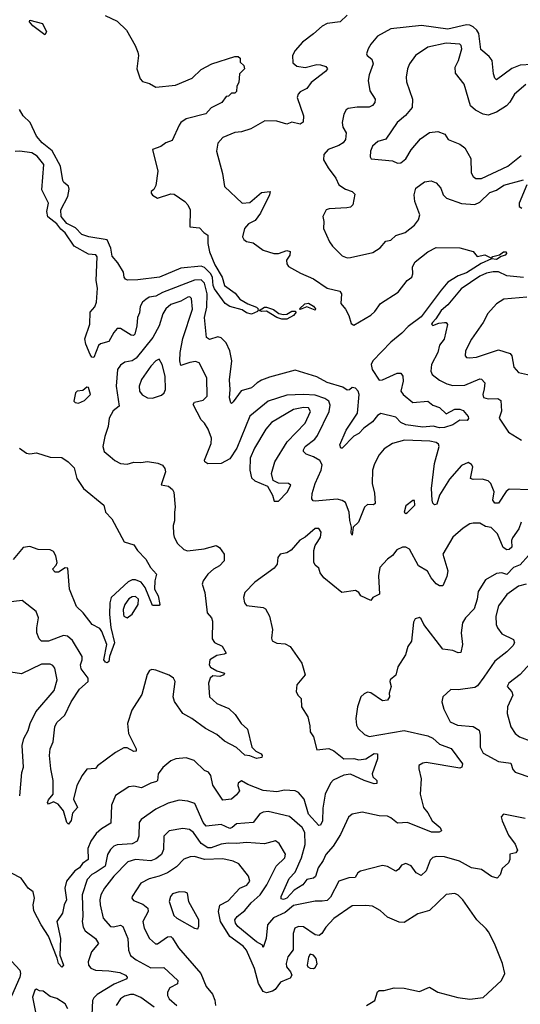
# Model space of a CAD drawing. Extents: x 1603745 to 1745082, y 385868 to 533966.
# Tile 127 of 256: x 1665114 to 1668096, y 435322 to 441188. Entities that reach past the tile are written whole.
import ezdxf

# ---------------------------------------------------------------- set-up
doc = ezdxf.new("R2010")
doc.units = 0

msp = doc.modelspace()

# ---------------------------------------------------------------- linework, layer by layer
at = {"layer": '0CON20XD'}
for points in [[(1665623.6, 441213.6), (1665695, 441180.4), (1665750, 441125), (1665802.7, 441035), (1665818.1, 440995), (1665821.4, 440975), (1665812, 440895), (1665831.2, 440835), (1665845, 440820.8), (1665887.6, 440807.6), (1665925, 440786.2), (1666041.8, 440798.2), (1666140.9, 440839.1), (1666195, 440891.1), (1666258.8, 440925), (1666395, 440968.1), (1666415, 440968.8), (1666428.3, 440958.3), (1666427.5, 440935), (1666450, 440915), (1666453.9, 440896.1), (1666423.3, 440865), (1666420, 440815), (1666408.3, 440791.7), (1666405, 440760), (1666395, 440750), (1666375, 440750), (1666358.3, 440731.7), (1666345, 440730), (1666318, 440695), (1666255, 440662.9), (1666222.1, 440627.9), (1666105, 440597.1), (1666075, 440575.8), (1666065, 440560), (1666021.8, 440468.2), (1665985.7, 440454.3), (1665955, 440432.3), (1665906.2, 440415), (1665938, 440285), (1665925, 440200), (1665913, 440177), (1665897.5, 440165), (1665897.5, 440155), (1665905, 440142.5), (1665935, 440124), (1666015, 440150.5), (1666035, 440148.5), (1666097.5, 440105), (1666116.4, 440085), (1666130.4, 440055), (1666128.1, 439955), (1666185, 439948.7), (1666210.9, 439920.9), (1666235.4, 439905.4), (1666234.2, 439855), (1666244, 439805), (1666277.3, 439727.3), (1666320.6, 439655), (1666334, 439605), (1666398.3, 439558.3), (1666425, 439522.7), (1666472.9, 439495), (1666525, 439475.5), (1666534.3, 439465), (1666529.7, 439450.3), (1666495, 439434.2), (1666465, 439440.9), (1666439.3, 439459.3), (1666365, 439480.5), (1666338.1, 439498.1), (1666273.9, 439585), (1666266, 439605), (1666263.3, 439653.3), (1666253.4, 439673.4), (1666215, 439711.8), (1666195, 439719.5), (1666075, 439707.7), (1665946.7, 439655), (1665817.9, 439637.9), (1665757, 439637), (1665745, 439642.5), (1665736.7, 439655), (1665732.5, 439685), (1665698.9, 439738.9), (1665665, 439778.5), (1665657.3, 439827.3), (1665636, 439876), (1665526, 439895), (1665485, 439909.2), (1665447.5, 439947.5), (1665394.8, 439975), (1665362.2, 440015), (1665359.8, 440055), (1665401, 440135), (1665408.9, 440178.9), (1665405, 440196.7), (1665377.4, 440217.4), (1665370.4, 440230.4), (1665357.8, 440315), (1665306.8, 440406.8), (1665248.4, 440455), (1665215.3, 440495), (1665175.9, 440575.9), (1665134.7, 440614.7), (1665112.7, 440652.7)], [(1665265, 441098.6), (1665191.9, 441151.9), (1665173.5, 441175), (1665174.2, 441185), (1665250, 441165), (1665273.5, 441115), (1665265, 441098.6)], [(1667065, 441215.7), (1667023.7, 441176.3), (1666945.4, 441164.6), (1666915, 441150), (1666865, 441103.1), (1666798.6, 441055), (1666754.4, 441005), (1666738.6, 440975), (1666742.1, 440932.1), (1666765, 440911.9), (1666815, 440903.5), (1666885, 440920.4), (1666905, 440920), (1666938.6, 440908.6), (1666947.5, 440895), (1666935, 440878.9), (1666850.4, 440815), (1666825, 440778.8), (1666785, 440758.9), (1666772.2, 440745), (1666767.3, 440725), (1666804.6, 440615), (1666802.6, 440577.4), (1666785, 440566.5), (1666735, 440577.1), (1666705, 440565.7), (1666645, 440582.7), (1666575, 440585.7), (1666491.2, 440538.8), (1666435, 440520.6), (1666395, 440517.1), (1666325, 440485.7), (1666295, 440452.5), (1666286.2, 440405), (1666321.7, 440271.7), (1666334, 440195), (1666438.8, 440095), (1666485, 440098.5), (1666555, 440158.2), (1666606.7, 440165), (1666602.5, 440145), (1666549.4, 440035), (1666517.5, 439992.5), (1666477.6, 439972.4), (1666454.2, 439945), (1666442, 439895), (1666448.3, 439878.3), (1666465, 439866.7), (1666505, 439858), (1666565, 439814.3), (1666627.5, 439795), (1666655, 439795.5), (1666705, 439812.8), (1666725, 439806.5), (1666723.5, 439785), (1666703.2, 439755), (1666704.7, 439734.7), (1666715, 439718.6), (1666787.7, 439677.7), (1666864.3, 439645), (1666945, 439589.5), (1667021.1, 439571.1), (1667031.1, 439555), (1667027.7, 439497.7), (1667054.4, 439464.4), (1667073.8, 439425), (1667088.2, 439378.2), (1667105, 439368.5), (1667205, 439428.2), (1667229.6, 439450.4), (1667263.5, 439496.5), (1667367.5, 439565), (1667421.4, 439635), (1667449.2, 439655), (1667455.5, 439674.5), (1667453.1, 439715), (1667470.4, 439745), (1667545.7, 439805), (1667595, 439830.8), (1667735, 439828.8), (1667815, 439807.5), (1667838.3, 439778.3), (1667885, 439786.7), (1667925, 439766.7), (1667933.1, 439776.9), (1667972, 439788), (1667995, 439806), (1668010.8, 439805), (1668014.4, 439795), (1668005.2, 439784.8), (1667981.7, 439778.3), (1667955, 439759.7), (1667925, 439763.3), (1667863.5, 439736.5), (1667775, 439680.4), (1667725, 439663.1), (1667663.3, 439625), (1667625, 439577.1), (1667505, 439418.4), (1667428.8, 439361.2), (1667389.9, 439320.1), (1667325, 439266.5), (1667217.7, 439155), (1667207.9, 439135), (1667213.7, 439105), (1667255, 439040.7), (1667275, 439042.5), (1667363, 439083), (1667385, 439082), (1667395.6, 439065), (1667398.9, 439035), (1667384.3, 438975), (1667398, 438955), (1667455, 438908), (1667545.5, 438915.5), (1667575, 438891.4), (1667615, 438877.5), (1667655, 438840), (1667705, 438867.9), (1667735, 438868.8), (1667755, 438859.2), (1667785.4, 438825), (1667787.8, 438812.2), (1667779.3, 438800.7), (1667735, 438802), (1667693.3, 438775), (1667645, 438758.2), (1667615, 438756.8), (1667576.6, 438766.6)], [(1668165, 440920.3), (1668095, 440916.8), (1668045, 440897.3), (1667955, 440830), (1667945, 440840), (1667936.9, 440865), (1667928, 440945), (1667909.9, 440969.9), (1667861.3, 441011.3), (1667848, 441105), (1667837.3, 441125), (1667815, 441144.8), (1667795, 441155.6), (1667775, 441157.4), (1667665, 441132), (1667507.2, 441152.8), (1667325, 441133.3), (1667245, 441090.5), (1667205, 441042.9), (1667188.9, 441015), (1667180.8, 440985), (1667184, 440975), (1667212.6, 440952.6), (1667220.5, 440925), (1667195, 440860), (1667188.9, 440825), (1667199.5, 440765), (1667231.9, 440715), (1667229.4, 440695), (1667215, 440677.1), (1667195, 440666.5), (1667125, 440666.5), (1667070.9, 440659.1), (1667058.8, 440651.2), (1667045.8, 440625), (1667034.6, 440575), (1667038.9, 440548.9), (1667059.5, 440515), (1667054.6, 440475.4), (1667040, 440455), (1667015, 440439.4), (1666951.2, 440415), (1666926, 440385), (1666924.1, 440354.1), (1666952, 440305), (1666997.8, 440245), (1667014.5, 440205), (1667055, 440178.2), (1667094, 440165), (1667109.5, 440149.5), (1667099.4, 440085), (1667085, 440070.9), (1667063.1, 440066.9)], [(1668127.9, 440802.1), (1668061.8, 440745), (1668033.9, 440696.1), (1668014.4, 440675), (1667953.5, 440636.5), (1667905, 440620.4), (1667875, 440626.2), (1667828.3, 440648.3), (1667800, 440675), (1667762, 440805), (1667709.1, 440869.1), (1667707.5, 440905), (1667728.1, 440945), (1667747.5, 441015), (1667744.6, 441034.6), (1667735, 441041.5), (1667655, 441047.9), (1667545, 441025.4), (1667472.5, 440975), (1667435.5, 440925), (1667424.5, 440895), (1667416.4, 440845), (1667418.6, 440818.6), (1667454.4, 440715), (1667451.4, 440665), (1667412.9, 440617.1), (1667362.5, 440575), (1667295, 440476), (1667247.3, 440462.7), (1667215, 440434), (1667203.1, 440405), (1667202, 440372), (1667208.3, 440358.3), (1667335, 440347.1), (1667364.4, 440334.4), (1667385, 440335.8), (1667415, 440360), (1667446.7, 440413.3), (1667501.5, 440478.5), (1667555, 440515.6), (1667605, 440522.5), (1667646, 440506), (1667666.7, 440475), (1667735, 440447.1), (1667765, 440424.2), (1667800.6, 440360.6), (1667803.5, 440275), (1667814.7, 440254.7), (1667831.3, 440241.3), (1667865, 440242.9), (1668021.4, 440315)], [(1667576.6, 438766.6), (1667515, 438760), (1667415, 438773.7), (1667385, 438788.6), (1667355, 438819.4), (1667265, 438841.1), (1667245, 438830), (1667215, 438792.7), (1667163.9, 438755), (1667135, 438722.7), (1667103.5, 438706.5), (1667035, 438636), (1667026.2, 438636.2), (1667021.5, 438655), (1667057.8, 438742.2), (1667126.4, 438845), (1667135.6, 438955), (1667130, 438975), (1667115, 438993.3), (1667095, 438996), (1667077.7, 438982.3), (1667065, 438981.2), (1667038.2, 438998.2), (1666946.1, 439026.1), (1666885, 439061.5), (1666755, 439100), (1666602.1, 439057.9), (1666555, 439041.5), (1666528.6, 439025), (1666494.7, 438995.3), (1666433.4, 438976.6), (1666385, 438911.2), (1666375, 438901.2), (1666372.5, 438905), (1666363.3, 438935), (1666367.8, 438985), (1666363, 439043), (1666377.3, 439155), (1666366.4, 439215), (1666345, 439262.5), (1666313.4, 439293.4), (1666295, 439299.2), (1666245, 439283.3), (1666227.1, 439295), (1666214.7, 439415), (1666229.1, 439475), (1666230.2, 439555), (1666215, 439619.1), (1666195, 439639.4), (1666155, 439635.5), (1665965, 439563.2), (1665925, 439541.1), (1665885, 439534.7), (1665865, 439522.2), (1665845.6, 439504.4), (1665831, 439479), (1665828.1, 439441.9), (1665815.2, 439414.7), (1665812.7, 439365), (1665799.3, 439315), (1665792.3, 439307.7), (1665778.9, 439308.9), (1665715, 439348.2), (1665695, 439347.7), (1665675, 439325.6), (1665645, 439270.8), (1665595, 439256.9), (1665583.3, 439246.7), (1665555, 439176), (1665545, 439178), (1665535, 439193.8), (1665507.6, 439255), (1665502.6, 439287.4), (1665533.1, 439375), (1665533.8, 439445), (1665562.7, 439477.2), (1665571.2, 439505), (1665577.8, 439587.8), (1665570.5, 439635), (1665576.2, 439775), (1665566.9, 439786.9), (1665525, 439792.1), (1665438.9, 439838.9), (1665385, 439918.2), (1665359.4, 439939.4), (1665335, 439971.2), (1665282.8, 440012.8), (1665276.1, 440045), (1665286.5, 440095), (1665246.8, 440175), (1665258.2, 440325), (1665218.2, 440375), (1665186.9, 440395), (1665115, 440405.5), (1665087.1, 440402.9)], [(1668021.4, 440315), (1668100.3, 440379.7)], [(1667063.1, 440066.9), (1666957.7, 440062.3), (1666940, 440055), (1666920, 440015), (1666926.2, 439985), (1666923.3, 439945), (1666958.6, 439865), (1666978.3, 439838.3), (1667035, 439782), (1667065, 439770), (1667085, 439771.9), (1667218.5, 439801.5), (1667261.3, 439828.7), (1667295, 439868.9), (1667325, 439875.6), (1667355, 439903.1), (1667409.8, 439920.2), (1667465.4, 439964.6), (1667488.6, 439995), (1667496.9, 440025), (1667467.1, 440105), (1667464.2, 440145), (1667474.2, 440185), (1667525, 440222.9), (1667565, 440228.6), (1667595, 440216), (1667622.9, 440185), (1667636.9, 440145), (1667656.2, 440125), (1667745, 440093.3), (1667825, 440088.1), (1667855, 440101.9), (1667915, 440158.2), (1667955, 440173.1), (1667998, 440202), (1668115, 440233.3)], [(1668134.5, 440205), (1668088.1, 440095), (1668089.2, 440075), (1668105, 440065.8)], [(1668115, 439651.6), (1668015, 439662.3), (1667965.7, 439685.7), (1667935, 439686.6), (1667895, 439677.9), (1667855, 439659.3), (1667743.5, 439585), (1667665, 439489.6), (1667623.8, 439455), (1667593.4, 439406.6), (1667572, 439385), (1667566.7, 439375), (1667575, 439366.7), (1667610.3, 439379.7), (1667645, 439384.3), (1667655, 439383.8), (1667662.5, 439372.5), (1667641.5, 439285), (1667615, 439249.2), (1667603.8, 439205), (1667567.7, 439135), (1667562.7, 439095), (1667571.1, 439075), (1667615, 439040), (1667657.9, 439017.9), (1667695, 439008.9), (1667765, 439011.8), (1667855, 439049.1), (1667865, 439047.3), (1667884.5, 439025), (1667880.6, 438989.4), (1667871.9, 438955), (1667876.9, 438936.9), (1667905, 438929.1), (1667962.4, 438932.4), (1667979, 438919), (1667983.1, 438856.9), (1667969.4, 438815), (1668025, 438730), (1668102.6, 438682.6)], [(1668162.3, 438387.7), (1668029.4, 438390.6), (1668011.7, 438378.3), (1667965, 438308.6), (1667945, 438308.8), (1667933.1, 438325), (1667940.7, 438375), (1667920.5, 438425), (1667905, 438440.5), (1667868.9, 438451.1), (1667815, 438449.6), (1667800, 438455), (1667813.1, 438525), (1667805, 438539.2), (1667785, 438550.8), (1667745, 438533.1), (1667675, 438450.5), (1667613.8, 438355), (1667598.2, 438301.8), (1667585, 438298.1), (1667575, 438307.5), (1667570, 438325), (1667567.1, 438395), (1667584.2, 438545), (1667612.1, 438645), (1667609.6, 438659.6), (1667595, 438669.5), (1667557.2, 438677.2), (1667405.9, 438684.1), (1667335, 438663.8), (1667285, 438631.9), (1667254.4, 438595), (1667227.6, 438542.4), (1667216.4, 438505), (1667212.7, 438425), (1667227, 438367), (1667230.5, 438305), (1667222.4, 438297.6), (1667185, 438299.5), (1667168.9, 438285), (1667131.4, 438195), (1667100, 438165), (1667095, 438117.5), (1667089.3, 438129.3), (1667091.2, 438165), (1667079.6, 438205), (1667077.1, 438255), (1667055, 438312), (1667034.3, 438324.3), (1667005, 438330.8), (1666875, 438318.9), (1666862, 438322), (1666854.4, 438334.4), (1666856.7, 438365), (1666873.6, 438425), (1666910.2, 438505), (1666916, 438536), (1666902.2, 438562.2), (1666865, 438584.7), (1666819.8, 438599.8), (1666805.6, 438615), (1666805.6, 438625), (1666815.5, 438645), (1666871.5, 438688.5), (1666888.4, 438711.6), (1666958, 438855), (1666962.7, 438892.7), (1666954.7, 438915), (1666931.6, 438931.6), (1666875, 438951.7), (1666805, 438955.7), (1666705, 438951.5), (1666594.4, 438915), (1666484.2, 438825.8), (1666406.8, 438635), (1666365, 438571.9), (1666313.3, 438545), (1666235, 438542), (1666216.7, 438555), (1666216, 438565), (1666255, 438664), (1666257.1, 438695), (1666237.8, 438747.8), (1666215.7, 438785), (1666194.6, 438804.6), (1666147.5, 438895), (1666155, 438909.2), (1666207.6, 438922.4), (1666231.9, 438945), (1666229.2, 439055), (1666183.4, 439143.4), (1666162.2, 439152.2), (1666128.5, 439145), (1666075, 439128.8), (1666067.6, 439155), (1666070, 439205), (1666085, 439288), (1666144.2, 439464.2), (1666137.3, 439527.3), (1666126.7, 439536.7), (1666115, 439534.5), (1666075, 439510.8), (1666015, 439490.5), (1665985, 439466.1), (1665967.2, 439435), (1665944.6, 439365), (1665906.5, 439295), (1665808.9, 439171.1), (1665785, 439155.8), (1665741.5, 439148.5), (1665715, 439130), (1665696.9, 439105), (1665688.5, 439005), (1665706.2, 438885), (1665671.9, 438858.1), (1665646.3, 438813.7), (1665641.8, 438765), (1665620.5, 438705), (1665610, 438645), (1665617.5, 438615), (1665654.2, 438585), (1665681.1, 438561.1), (1665715, 438544.2), (1665755, 438539.4), (1665795, 438552.7), (1665835, 438549.3), (1665875, 438557.1), (1665936.9, 438546.9), (1665964.5, 438534.5), (1665979.2, 438515), (1665982, 438495), (1665957.5, 438417.5), (1665999.7, 438409.7), (1666025, 438388.8), (1666033, 438373), (1666041.1, 438285), (1666035.4, 438255), (1666037.3, 438202.7), (1666029.1, 438175), (1666030.8, 438125), (1666033.8, 438105), (1666055, 438067.5), (1666091.6, 438031.6), (1666114, 438024), (1666213.3, 438036.7), (1666285, 438055.6), (1666304.4, 438044.4), (1666332, 438005), (1666332, 437965), (1666304.2, 437935), (1666269.2, 437915), (1666234.3, 437885), (1666207.1, 437845), (1666201.4, 437825), (1666216.4, 437775), (1666231.9, 437655), (1666257.1, 437625), (1666263.3, 437605), (1666260.5, 437499.5), (1666275, 437477.5), (1666320, 437455), (1666343.3, 437415), (1666332.3, 437407.7), (1666289.1, 437400.9), (1666246.7, 437375), (1666243.8, 437345), (1666250, 437330), (1666289.2, 437309.2), (1666333.3, 437295), (1666329.2, 437285), (1666306, 437275), (1666265, 437279.2), (1666248, 437265), (1666238.8, 437235), (1666244.7, 437154.7), (1666288, 437115), (1666360.4, 437085), (1666397.9, 437047.9), (1666433.1, 436995), (1666471.5, 436961.5), (1666497.1, 436855), (1666520.8, 436830.8), (1666553.2, 436815), (1666559.3, 436805), (1666557.1, 436792.9), (1666525, 436787.3), (1666485, 436802.5), (1666455, 436806), (1666405, 436852.5), (1666335, 436890.6), (1666289.2, 436929.2), (1666220, 436965), (1666140.4, 437025), (1666085.9, 437055), (1666037.1, 437127.1), (1666029.2, 437155), (1666039.4, 437245), (1666030.6, 437265), (1666005, 437283.7), (1665925, 437313.8), (1665902.2, 437317.8), (1665888.1, 437311.9), (1665873.2, 437286.8), (1665842, 437168), (1665781.5, 437075), (1665757.3, 436995), (1665763.3, 436935), (1665808, 436845), (1665808.7, 436831.3), (1665795, 436827.9), (1665755, 436850.9), (1665735, 436850), (1665685, 436821.9), (1665577.1, 436742.9), (1665565, 436726.7), (1665515, 436723.3), (1665485.8, 436685), (1665454.5, 436625), (1665434.4, 436545), (1665458.8, 436495), (1665429.8, 436460.2), (1665421.9, 436418.1), (1665405, 436396.2), (1665395.7, 436405.7), (1665375.8, 436475), (1665343.9, 436513.9), (1665315, 436529.5), (1665285, 436514.3), (1665279.4, 436525), (1665285, 436540.8), (1665314.3, 436575), (1665314.5, 436655), (1665298.9, 436725), (1665292.2, 436805), (1665295.6, 436845), (1665313.6, 436886.4), (1665324.4, 436975.6), (1665335, 437000.9), (1665384.1, 437045), (1665420.4, 437125), (1665470, 437200), (1665522, 437245), (1665522, 437265), (1665480.9, 437320.9), (1665477.1, 437345), (1665486.4, 437375), (1665485.6, 437395), (1665429.8, 437489.8), (1665398.8, 437515), (1665375, 437519.5), (1665285, 437486.2), (1665245, 437485.7), (1665230.2, 437500.2), (1665216.4, 437535), (1665215.5, 437565), (1665226.9, 437625), (1665212.4, 437662.4), (1665128.5, 437728.5), (1665045, 437717.9)], [(1668135, 439535.3), (1667997, 439523), (1667954.6, 439495.4), (1667902.7, 439437.2), (1667874.5, 439385), (1667804.4, 439285), (1667770, 439215), (1667766.7, 439185), (1667776.1, 439176.1), (1667792.9, 439172.9), (1667835, 439177.3), (1667965, 439220.4), (1668035, 439198.8), (1668045.4, 439185), (1668058.1, 439118.1), (1668085, 439086.5), (1668175, 439067.3)], [(1666675, 439404.1), (1666645, 439414.6), (1666585, 439452.5), (1666555, 439448.8), (1666540, 439455), (1666572, 439475), (1666585, 439475.4), (1666625, 439460.9), (1666658.2, 439438.2), (1666685, 439431.1), (1666705.3, 439434.7), (1666735, 439451.2), (1666755, 439452.5), (1666761.4, 439445), (1666745, 439426.5), (1666705, 439404.7), (1666675, 439404.1)], [(1666875, 439457.5), (1666825, 439477.5), (1666785, 439461.4), (1666780.8, 439465), (1666813.3, 439495), (1666835, 439499.1), (1666865, 439481.4), (1666877.1, 439465), (1666875, 439457.5)], [(1665905, 438933.6), (1665959.6, 438950.4), (1665974.3, 438965), (1665982.2, 438985), (1665981.1, 439065), (1665963.4, 439133.4), (1665945, 439166), (1665925, 439156.7), (1665895, 439124.4), (1665839.3, 439045), (1665825.4, 439005), (1665828.5, 438975), (1665843.8, 438953.8), (1665875, 438934.6), (1665905, 438933.6)], [(1665465, 438904), (1665500.7, 438919.3), (1665535.7, 438954.3), (1665525, 438996.2), (1665515, 438998), (1665491.4, 438978.6), (1665455.7, 438974.3), (1665446, 438965), (1665436.7, 438915), (1665445, 438906.7), (1665465, 438904)], [(1666655, 438320), (1666706.6, 438373.4), (1666728.8, 438415), (1666715.8, 438425.8), (1666655, 438426.7), (1666623.8, 438443.8), (1666614, 438485), (1666633.8, 438555), (1666707.3, 438672.7), (1666815, 438784.5), (1666845.4, 438855), (1666835, 438876.1), (1666805, 438878.8), (1666744.4, 438865), (1666615, 438788.1), (1666580.4, 438749.6), (1666513.5, 438636.5), (1666486.7, 438575), (1666484.6, 438504.6), (1666495, 438458), (1666515, 438441.2), (1666589.3, 438409.3), (1666620, 438355), (1666630, 438320), (1666655, 438320)], [(1665113.3, 438635), (1665155, 438605.8), (1665175, 438601.9), (1665215, 438606.9), (1665295, 438582.9), (1665365, 438580), (1665403.8, 438555), (1665438.3, 438518.3), (1665454.3, 438455), (1665494.4, 438394.4), (1665616.2, 438295), (1665626.2, 438255), (1665662.5, 438215), (1665737, 438077), (1665795, 438060), (1665815.5, 438025.5), (1665865, 437974.2), (1665893.9, 437923.9), (1665929.4, 437885), (1665920, 437845), (1665917.5, 437795), (1665939.6, 437755), (1665950, 437705), (1665945, 437697.5), (1665905, 437698.8), (1665861.3, 437805), (1665836.9, 437836.9), (1665805, 437851.6), (1665785, 437850.5), (1665761.4, 437838.6), (1665659.2, 437745), (1665651.8, 437715), (1665648.6, 437645), (1665656.6, 437566.6), (1665678.5, 437475), (1665650, 437395), (1665646.2, 437365), (1665635, 437356.2), (1665625, 437360), (1665616, 437375), (1665632.9, 437465), (1665602.8, 437542.8), (1665590.7, 437560.7), (1665545.3, 437585.3), (1665493.3, 437655), (1665451.9, 437691.9), (1665410.8, 437795), (1665401.1, 437921.1), (1665385, 437922.7), (1665345, 437896.9), (1665325, 437897.3), (1665309.5, 437915), (1665331.6, 437938.4), (1665337, 437955), (1665329.6, 437995), (1665315, 438019.4), (1665295, 438030.8), (1665225, 438031.2), (1665175, 438050), (1665135, 438043.8), (1665075, 437972.9)], [(1667415, 438246.2), (1667425, 438252), (1667467.1, 438295), (1667465, 438323.3), (1667455, 438323.3), (1667415, 438292.5), (1667404.2, 438254.2), (1667415, 438246.2)], [(1668101.4, 438195), (1668087.5, 438155), (1668049.2, 438100.8), (1668043.6, 438085), (1668045.4, 438045), (1668028.6, 438031.4), (1668015, 438030.8), (1667993.9, 438043.8), (1667960.9, 438125), (1667922.5, 438162.5), (1667888.5, 438168.5), (1667855, 438188.5), (1667815, 438188.8), (1667795, 438184.4), (1667755, 438158.6), (1667695, 438105.6), (1667635.4, 438005), (1667663.9, 437905), (1667658.5, 437871.5), (1667635, 437816.2), (1667615, 437816.2), (1667595, 437826.7), (1667565, 437862.5), (1667542.7, 437902.8), (1667488.9, 437935), (1667435, 438033.8), (1667415, 438046.7), (1667395, 438046.7), (1667360.7, 438029.3), (1667335, 437995.8), (1667305.5, 437974.5), (1667259.4, 437925), (1667251.1, 437875), (1667257.5, 437765), (1667216.7, 437745), (1667205, 437727.5), (1667146, 437755), (1667134.3, 437775), (1667115, 437787.8), (1667032.5, 437775), (1666925, 437862.5), (1666903.5, 437893.5), (1666895, 437921.2), (1666875, 437938), (1666865.6, 437955.6), (1666865.5, 438025), (1666873.3, 438055), (1666889.5, 438080.5), (1666905, 438106), (1666910, 438135), (1666895, 438156.7), (1666875, 438157.5), (1666814.7, 438105.3), (1666782.1, 438087.9), (1666731.3, 438028.7), (1666705, 438012), (1666665, 438003.3), (1666652.5, 437985), (1666647.1, 437945), (1666630.2, 437919.8), (1666515, 437837.8), (1666455.7, 437775), (1666447.1, 437745), (1666454.2, 437715), (1666465, 437698.8), (1666565, 437686.9), (1666578.6, 437678.6), (1666602.2, 437635), (1666620, 437555), (1666614.1, 437504.1), (1666617.7, 437487.7), (1666645, 437474.3), (1666695, 437470), (1666724.5, 437454.5), (1666794.2, 437355), (1666814.4, 437285), (1666764.5, 437225.5), (1666761.4, 437185), (1666770, 437165), (1666790, 437145), (1666792.5, 437095), (1666830, 437035), (1666842.3, 436982.3), (1666843.8, 436945), (1666863.8, 436915), (1666885, 436837.5), (1666955, 436846.7), (1666985, 436831.5), (1667045, 436785.3), (1667103.7, 436786.3), (1667135, 436778.6), (1667175, 436784.7), (1667225, 436815.9), (1667244.5, 436814.5), (1667244.6, 436785), (1667213.3, 436695), (1667217.9, 436677.9), (1667240.5, 436655), (1667241.7, 436638.3), (1667225, 436636.5), (1667165, 436656.2), (1667085, 436692.8), (1667045, 436688.2), (1666982.3, 436657.8), (1666965, 436639.2), (1666933.6, 436575), (1666918.9, 436491.1), (1666917.9, 436415), (1666905, 436390), (1666895, 436387.1), (1666835, 436455.7), (1666808.9, 436545), (1666775, 436584.6), (1666755, 436594.6), (1666692.4, 436597.6), (1666645, 436588.4), (1666565, 436595.3), (1666472.7, 436632.7), (1666435, 436654.3), (1666415, 436640), (1666413.3, 436625), (1666422.7, 436595), (1666405, 436569.5), (1666375.4, 436544.6), (1666325, 436538.1), (1666265, 436626.9), (1666251.8, 436685), (1666238.1, 436705), (1666215, 436715.5), (1666154.4, 436774.4), (1666105, 436791.4), (1666044.6, 436785.4), (1666015, 436771.9), (1665967.1, 436732.9), (1665938.9, 436695), (1665935.5, 436655), (1665930, 436650), (1665895, 436640), (1665838.9, 436611.1), (1665795, 436621.2), (1665765, 436618.2), (1665685, 436566), (1665662, 436508), (1665658, 436402), (1665601.9, 436368.1), (1665569.9, 436340.1), (1665538.2, 436295), (1665520.5, 436250.5), (1665521.2, 436185), (1665489.4, 436160.6), (1665470.4, 436135), (1665442.1, 436117.9), (1665393.2, 436055), (1665382.9, 436015), (1665392.2, 435945), (1665379.2, 435915), (1665370, 435865), (1665336.5, 435815), (1665357.1, 435715), (1665353.3, 435615), (1665375.3, 435555), (1665365.6, 435544.4), (1665345, 435565.7), (1665338.2, 435598.2), (1665285, 435728.9), (1665242.1, 435795), (1665198.5, 435878.5), (1665194.5, 435915.5), (1665202.9, 435955), (1665195, 435993.3), (1665165, 436013.8), (1665123, 436073), (1665065, 436103.3)], [(1668145, 437995.3), (1668095, 437940.3), (1668055, 437924.2), (1668016.5, 437883.5), (1667985, 437892.5), (1667955, 437889.6), (1667889.2, 437850.8), (1667845, 437782), (1667839.4, 437735), (1667821.8, 437678.2), (1667769.4, 437625), (1667752.5, 437595), (1667742.7, 437535), (1667752.2, 437465), (1667742.1, 437417.9), (1667725, 437415.6), (1667695, 437429.4), (1667635, 437437.5), (1667522.2, 437585), (1667505, 437618.8), (1667495, 437626.2), (1667470.5, 437619.5), (1667460.6, 437599.4), (1667448.1, 437485), (1667426.4, 437453.6), (1667411.9, 437405), (1667366.9, 437333.1), (1667355, 437282.5), (1667321.2, 437255), (1667318.8, 437245), (1667327.5, 437215), (1667313.9, 437176.1), (1667316.2, 437153.8), (1667305.9, 437134.1), (1667275, 437131.2), (1667205, 437178.8), (1667185, 437181.2), (1667165, 437172), (1667146.8, 437153.2), (1667125.6, 437095), (1667117.1, 437025), (1667120.6, 436985), (1667130.6, 436965), (1667168.9, 436928.9), (1667195, 436918.8), (1667405, 436953.3), (1667545, 436921.8), (1667575, 436907.9), (1667615, 436871.3), (1667685, 436845.6), (1667750.8, 436755), (1667748.1, 436735), (1667735, 436728.9), (1667535, 436762.1), (1667515, 436759.1), (1667491.2, 436745), (1667490.8, 436725), (1667506.2, 436665), (1667498.8, 436575), (1667520, 436495), (1667545, 436464), (1667570, 436415), (1667618.5, 436375), (1667626.6, 436356.6), (1667611.8, 436348.2), (1667567.8, 436347.8), (1667425, 436404.7), (1667365, 436401.4), (1667325, 436434.2), (1667305, 436442.5), (1667255.6, 436444.4), (1667155, 436467.5), (1667095, 436455.6), (1667073.6, 436436.4), (1667025.7, 436334.3), (1666981.3, 436265), (1666938, 436215), (1666921.9, 436178.1), (1666892.3, 436135), (1666876.6, 436083.4), (1666865, 436074.2), (1666824.3, 436065), (1666800.5, 436035), (1666748.5, 436001.5), (1666705.3, 435955), (1666685, 435946.2), (1666670.7, 435950.7), (1666670.8, 435965), (1666718.7, 436071.3), (1666755, 436110.5), (1666793.2, 436195), (1666814.3, 436275), (1666813.5, 436345), (1666796.9, 436375), (1666720.6, 436440.6), (1666595, 436471.8), (1666565, 436467.9), (1666545, 436456.2), (1666505.3, 436404.7), (1666405, 436397.3), (1666380.6, 436375), (1666365, 436369.1), (1666315, 436393.8), (1666225, 436384.1), (1666207.2, 436405), (1666158, 436518), (1666115, 436533.1), (1666065, 436538.5), (1665998.5, 436521.5), (1665925, 436485.4), (1665837.2, 436422.8), (1665825.5, 436404.5), (1665823.8, 436325), (1665815, 436294.4), (1665785, 436278.2), (1665695, 436272.2), (1665675, 436264.6), (1665654.8, 436245.2), (1665638, 436215), (1665623.1, 436145), (1665569.7, 436109.7), (1665545, 436094.7), (1665516, 436065), (1665487, 435975), (1665490.8, 435845), (1665486.5, 435815), (1665492.2, 435782.2), (1665505, 435760.9), (1665566.5, 435715), (1665584.4, 435685), (1665542.1, 435635), (1665522.1, 435575), (1665524.5, 435555), (1665537.3, 435537.3), (1665565, 435525.4), (1665645, 435522.5), (1665711.1, 435511.1), (1665744, 435495), (1665753.8, 435485), (1665753.3, 435475), (1665677.5, 435442.5), (1665575, 435380.7), (1665555, 435361.1), (1665548.4, 435345), (1665542.7, 435215)], [(1668131.5, 437825), (1668085, 437813.2), (1668015.9, 437764.1), (1667965, 437697.1), (1667950.8, 437635), (1667952.2, 437585), (1667960.4, 437565), (1667985, 437529.5), (1668055.2, 437495.2), (1668060.8, 437475), (1668051.7, 437458.3), (1668015, 437422.1), (1667943.3, 437366.7), (1667878.8, 437271.2), (1667840.6, 437219.4), (1667825, 437209.5), (1667725, 437196), (1667681.7, 437198.3), (1667634, 437155), (1667628, 437125), (1667639.7, 437079.7), (1667678.8, 437005), (1667722.5, 436985), (1667815, 436976.9), (1667850, 436955), (1667857.7, 436925), (1667857.1, 436855), (1667875, 436818.1), (1667965, 436768.2), (1668039.4, 436759.4), (1668051.9, 436721.9), (1668065, 436704.5), (1668165, 436671.8)], [(1665755, 437624.5), (1665785, 437646.7), (1665819.2, 437705), (1665822, 437735), (1665805, 437752.1), (1665785, 437749.2), (1665765, 437737.1), (1665740.7, 437705), (1665731.3, 437675), (1665731.8, 437645), (1665735, 437634.4), (1665755, 437624.5)], [(1665114.3, 436564.3), (1665127.2, 436702.8), (1665137.5, 436735), (1665129.5, 436865), (1665138.2, 436905), (1665165.7, 436954.3), (1665176.1, 436995), (1665210, 437065), (1665319, 437191), (1665336.7, 437255), (1665323.3, 437325), (1665310.9, 437340.9), (1665295, 437349.1), (1665245, 437347.8), (1665125, 437291.4), (1665061.7, 437301.7)], [(1668155, 437353.1), (1668095, 437287.1), (1668027.1, 437235), (1668017.5, 437215), (1668045, 437184), (1668051.5, 437165), (1668019.4, 437095), (1668018.1, 437055), (1668039.4, 436975), (1668065.8, 436935), (1668091.2, 436915), (1668165, 436888.8)], [(1668125, 436430), (1667995, 436456), (1667981.7, 436438.3), (1667988.8, 436415), (1668025, 436330), (1668065, 436276.2), (1668078.8, 436241.2), (1668070, 436225), (1668033.9, 436216.1), (1668033.3, 436185), (1668026.2, 436165), (1667988.3, 436131.7), (1667975.5, 436094.5), (1667957.1, 436072.9), (1667925, 436082.9), (1667865, 436125.7), (1667805, 436135.5), (1667734.2, 436174.2), (1667645, 436201.9), (1667597.6, 436202.4), (1667575, 436196.2), (1667558.5, 436181.5), (1667535, 436118.1), (1667505, 436088.9), (1667474.7, 436104.7), (1667445, 436147.1), (1667415, 436160.6), (1667388.5, 436151.5), (1667370, 436125), (1667355, 436116.2), (1667305, 436143.1), (1667275, 436149.4), (1667144.6, 436115.4), (1667128.6, 436105), (1667112.7, 436077.3), (1667075, 436075.6), (1667015, 436055.4), (1666965, 435961.2), (1666945, 435941.2), (1666916.4, 435936.4), (1666875, 435936.8), (1666745, 435911), (1666695, 435868.8), (1666625, 435836.6), (1666590, 435795), (1666581.8, 435715), (1666565, 435660), (1666560, 435675), (1666525, 435694.7), (1666413.3, 435785), (1666398.7, 435805), (1666396.4, 435825), (1666410, 435845), (1666455, 435880.4), (1666492.7, 435927.2), (1666547.5, 435975), (1666585.9, 436034.1), (1666642.1, 436145), (1666693.2, 436195), (1666697.6, 436217.6), (1666660.3, 436280.3), (1666636.9, 436296.9), (1666572.1, 436277.9), (1666465, 436287.2), (1666405, 436280.3), (1666355, 436283), (1666314.4, 436275.6)], [(1666314.4, 436275.6), (1666255, 436254.3), (1666234.4, 436254.4), (1666195, 436281.1), (1666148.6, 436345), (1666125, 436364), (1666085, 436370), (1666005, 436356.4), (1665972.1, 436325), (1665970, 436245), (1665958.8, 436215), (1665925, 436188.4), (1665895, 436177.2), (1665805, 436184.2), (1665758.1, 436171.9), (1665674.7, 436085), (1665618.9, 436015), (1665597.5, 435975), (1665590.8, 435945), (1665593.3, 435915), (1665611.5, 435835), (1665655, 435785.5), (1665673.8, 435783.8), (1665715, 435793.1), (1665729.1, 435785), (1665757.7, 435715), (1665763.2, 435645), (1665773.9, 435613.9), (1665807.8, 435587.8), (1665895, 435540.3), (1665972.2, 435542.2), (1666055.6, 435465), (1666054.3, 435445), (1666009.5, 435420.5), (1665994.6, 435395), (1665995.3, 435375), (1666004.6, 435355), (1666050, 435315)], [(1667180, 435315), (1667228.8, 435345), (1667245, 435396.2), (1667255, 435403.8), (1667285, 435404), (1667345, 435420.8), (1667405, 435418), (1667495, 435398), (1667555, 435423.8), (1667605, 435394), (1667723.6, 435363.6), (1667795, 435352.9), (1667875, 435363.8), (1667983.8, 435465), (1668004.2, 435505), (1667990, 435565), (1667941.8, 435685), (1667906.9, 435755), (1667891.7, 435771.7), (1667837.1, 435825), (1667754.2, 435945), (1667725, 435972.5), (1667705, 435982.5), (1667655, 435976), (1667555, 435881.5), (1667485, 435861.9), (1667405, 435810), (1667375, 435811.4), (1667305, 435841.9), (1667261.2, 435881.2), (1667215, 435906.7), (1667175, 435911.8), (1667095, 435909.2), (1666985, 435833.3), (1666937.5, 435782.5), (1666913.5, 435745), (1666897, 435733), (1666875, 435736.7), (1666805, 435784.1), (1666774.4, 435785.6), (1666753.1, 435776.9), (1666743.5, 435745), (1666743, 435647), (1666711.4, 435605), (1666701.2, 435565), (1666703.2, 435545), (1666728.2, 435515), (1666734.5, 435495), (1666725, 435478.1), (1666705, 435469.6), (1666666.7, 435453.3), (1666635, 435410), (1666620.3, 435399.7), (1666585, 435390), (1666565, 435398.9), (1666537.2, 435447.2), (1666513.4, 435535), (1666465.7, 435645), (1666445, 435669.3), (1666365.9, 435725.9), (1666310.7, 435815), (1666297.6, 435875), (1666306.6, 435913.4), (1666355, 435939.1), (1666424.9, 436015.1), (1666467.7, 436032.3), (1666485.4, 436055), (1666476.4, 436085), (1666419.2, 436159.2), (1666385, 436175.3), (1666325, 436188.4), (1666215, 436185.2), (1666155, 436202.3), (1666129.3, 436200.7), (1666092.9, 436187.1), (1666048.7, 436141.3), (1665995, 436105.4), (1665945.4, 436085.4), (1665885, 436070), (1665835.8, 436045), (1665784.4, 435965), (1665782.9, 435955), (1665791.5, 435941.5), (1665848.3, 435918.3), (1665877.7, 435895), (1665878.6, 435875), (1665848.7, 435815), (1665856.1, 435775), (1665886.5, 435715), (1665922.3, 435682.3), (1665935, 435682.7), (1665995, 435725.3), (1666015, 435726), (1666025, 435717.3), (1666059.6, 435659.6), (1666192.9, 435505), (1666225, 435428), (1666262.4, 435382.4), (1666276.7, 435346.7), (1666281.3, 435315)], [(1666175, 435771.2), (1666181.9, 435788.1), (1666180.5, 435825), (1666122.7, 435932.7), (1666114.1, 435984.1), (1666100.8, 435990.8), (1666065, 435992.5), (1666025, 435980), (1666011.8, 435965), (1666005.4, 435935), (1666032, 435852), (1666050.8, 435835), (1666155, 435775.8), (1666175, 435771.2)], [(1666865, 435535.7), (1666875, 435540.8), (1666886.6, 435563.4), (1666879.5, 435595), (1666865, 435614.4), (1666845, 435620.8), (1666835, 435603.3), (1666825.7, 435555), (1666830.8, 435545), (1666845, 435538.1), (1666865, 435535.7)], [(1665067.3, 435577.3), (1665114.6, 435525), (1665119, 435505), (1665115.4, 435484.6), (1665065, 435370)], [(1665400.9, 435295), (1665384.4, 435324.4), (1665336.4, 435356.4), (1665295, 435368), (1665255, 435400), (1665232.5, 435402.5), (1665215, 435412.5), (1665205, 435406.7), (1665190, 435365), (1665211.5, 435265)], [(1665915, 435305.8), (1665835, 435362.1), (1665795, 435380.3), (1665775, 435381.7), (1665738.3, 435371.7), (1665714.6, 435355), (1665689.1, 435315)]]:
    msp.add_lwpolyline(points, dxfattribs=at)

doc.saveas('drawing.dxf')
